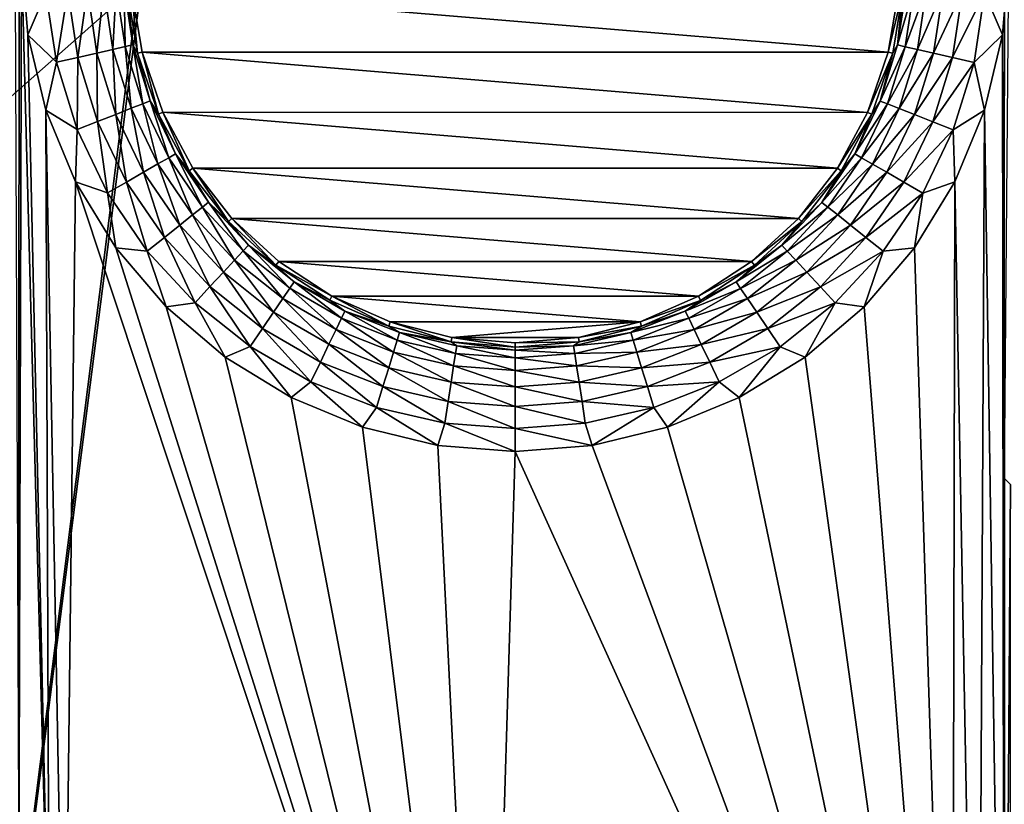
# Model space of a CAD drawing. Header units: metres. Extents: x -205 to 205, y -104 to 104.
# Tile 83 of 256: x -160.77 to -151.31, y -33.08 to -25.55. Entities that reach past the tile are written whole.
import ezdxf

# ---------------------------------------------------------------- set-up
doc = ezdxf.new("R2010")
doc.units = ezdxf.units.M
doc.layers.add('solid_01_2-CONSUMER_EHM_BOX_SW0001', color=7, linetype='CONTINUOUS')

msp = doc.modelspace()

# ---------------------------------------------------------------- linework, layer by layer
at = {"layer": 'solid_01_2-CONSUMER_EHM_BOX_SW0001'}
for points in [[(-200.010849, -74.958488), (-200.010773, 75.041512), (-0.010778, 75.04142)], [(-0.010849, -74.95858), (-200.010849, -74.958488), (-0.010778, 75.04142)], [(-161.558655, 40.648964, 63.099998), (-151.302917, 40.647495, 63.099998), (-161.570435, -40.546978, 63.099998)], [(-151.302917, 40.647495, 63.099998), (-151.303085, 39.547829, 63.099998), (-161.570435, -40.546978, 63.099998)], [(-161.570435, -40.546978, 63.099998), (-151.303085, 39.547829, 63.099998), (-151.314392, -39.44878, 63.099998)], [(-151.303085, 39.547829, 63.099998), (-149.999695, 39.547642, 63.099998), (-151.314392, -39.44878, 63.099998)], [(-149.999695, 39.547642, 63.099998), (-150.011002, -39.448967, 63.099998), (-151.314392, -39.44878, 63.099998)], [(-173.512405, -37.4473, 108.5), (-88.501671, 37.540531, 108.5), (-173.501678, 37.5527, 108.5)], [(-173.512405, -37.4473, 108.5), (-88.512413, -37.459469, 108.5), (-88.501671, 37.540531, 108.5)], [(-160.763412, 34.040085, 6), (-161.004135, 20.350912, 6), (-160.777832, -33.9258, 6)], [(-160.751923, -24.948938, 6), (-160.763412, 34.040085, 6), (-160.777832, -33.9258, 6)], [(-160.751923, -24.948938, 6), (-160.777832, -33.9258, 6), (-160.486526, -34.913925, 6)], [(-160.69368, -25.69068, 6), (-160.751923, -24.948938, 6), (-160.486526, -34.913925, 6)], [(-160.519119, -25.28702, 6.024549), (-160.751923, -24.948938, 6), (-160.69368, -25.69068, 6)], [(-151.502213, -25.288311, 6.024549), (-151.32782, -25.69239, 6), (-151.269318, -24.95067, 6)], [(-151.269318, -24.95067, 6), (-151.32782, -25.69239, 6), (-151.31134, -29.950476, 6)], [(-160.120407, -25.257198, 6.215427), (-160.028702, -25.866299, 6.215427), (-159.962463, -25.245384, 6.372272)], [(-160.028702, -25.866299, 6.215427), (-159.874268, -25.831074, 6.372272), (-159.962463, -25.245384, 6.372272)], [(-159.962463, -25.245384, 6.372272), (-159.874268, -25.831074, 6.372272), (-159.843079, -25.236454, 6.560308)], [(-159.874268, -25.831074, 6.372272), (-159.757553, -25.804451, 6.560308), (-159.843079, -25.236454, 6.560308)], [(-159.843079, -25.236454, 6.560308), (-159.757553, -25.804451, 6.560308), (-159.768204, -25.230854, 6.770193)], [(-159.768204, -25.230854, 6.770193), (-159.684341, -25.787754, 6.770193), (-159.739243, -25.258217, 6.991273)], [(-159.757553, -25.804451, 6.560308), (-159.684341, -25.787754, 6.770193), (-159.768204, -25.230854, 6.770193)], [(-159.739243, -25.258217, 6.991273), (-159.637619, -25.867718, 6.991273), (-159.695679, -25.254475, 12)], [(-152.426254, -25.857996, 12), (-159.695679, -25.254475, 12), (-159.5952, -25.857201, 12)], [(-159.637619, -25.867718, 6.991273), (-159.5952, -25.857201, 12), (-159.695679, -25.254475, 12)], [(-152.426254, -25.857996, 12), (-152.325623, -25.255383, 12), (-159.695679, -25.254475, 12)], [(-152.337143, -25.788805, 6.770193), (-152.253128, -25.23193, 6.770193), (-152.282089, -25.259306, 6.991273)], [(-152.178238, -25.237553, 6.560308), (-152.253128, -25.23193, 6.770193), (-152.337143, -25.788805, 6.770193)], [(-152.263931, -25.805525, 6.560308), (-152.178238, -25.237553, 6.560308), (-152.337143, -25.788805, 6.770193)], [(-152.058868, -25.246515, 6.372272), (-152.178238, -25.237553, 6.560308), (-152.263931, -25.805525, 6.560308)], [(-152.147232, -25.83218, 6.372272), (-152.058868, -25.246515, 6.372272), (-152.263931, -25.805525, 6.560308)], [(-151.900909, -25.258375, 6.215427), (-152.058868, -25.246515, 6.372272), (-152.147232, -25.83218, 6.372272)], [(-160.418503, -25.955212, 6.024549), (-160.519119, -25.28702, 6.024549), (-160.69368, -25.69068, 6)], [(-160.309097, -25.271311, 6.097567), (-160.519119, -25.28702, 6.024549), (-160.418503, -25.955212, 6.024549)], [(-160.309097, -25.271311, 6.097567), (-160.418503, -25.955212, 6.024549), (-160.213165, -25.908375, 6.097567)], [(-160.309097, -25.271311, 6.097567), (-160.213165, -25.908375, 6.097567), (-160.120407, -25.257198, 6.215427)], [(-160.213165, -25.908375, 6.097567), (-160.028702, -25.866299, 6.215427), (-160.120407, -25.257198, 6.215427)], [(-159.684341, -25.787754, 6.770193), (-159.637619, -25.867718, 6.991273), (-159.739243, -25.258217, 6.991273)], [(-152.282089, -25.259306, 6.991273), (-152.325623, -25.255383, 12), (-152.426254, -25.857996, 12)], [(-152.282089, -25.259306, 6.991273), (-152.426254, -25.857996, 12), (-152.383881, -25.868778, 6.991273)], [(-152.337143, -25.788805, 6.770193), (-152.282089, -25.259306, 6.991273), (-152.383881, -25.868778, 6.991273)], [(-151.992798, -25.867449, 6.215427), (-151.900909, -25.258375, 6.215427), (-152.147232, -25.83218, 6.372272)], [(-151.712234, -25.272541, 6.097567), (-151.900909, -25.258375, 6.215427), (-151.992798, -25.867449, 6.215427)], [(-151.80835, -25.909578, 6.097567), (-151.712234, -25.272541, 6.097567), (-151.992798, -25.867449, 6.215427)], [(-151.80835, -25.909578, 6.097567), (-151.502213, -25.288311, 6.024549), (-151.712234, -25.272541, 6.097567)], [(-151.80835, -25.909578, 6.097567), (-151.603027, -25.956472, 6.024549), (-151.502213, -25.288311, 6.024549)], [(-151.502213, -25.288311, 6.024549), (-151.603027, -25.956472, 6.024549), (-151.32782, -25.69239, 6)], [(-160.520126, -26.414177, 6), (-160.69368, -25.69068, 6), (-160.486526, -34.913925, 6)], [(-160.418503, -25.955212, 6.024549), (-160.69368, -25.69068, 6), (-160.520126, -26.414177, 6)], [(-151.603027, -25.956472, 6.024549), (-151.501648, -26.415825, 6), (-151.32782, -25.69239, 6)], [(-151.32782, -25.69239, 6), (-151.501648, -26.415825, 6), (-151.312622, -38.950478, 6)], [(-151.32782, -25.69239, 6), (-151.312622, -38.950478, 6), (-151.31134, -29.950476, 6)], [(-159.874268, -25.831074, 6.372272), (-159.699768, -26.397078, 6.372272), (-159.757553, -25.804451, 6.560308)], [(-159.757553, -25.804451, 6.560308), (-159.588318, -26.353357, 6.560308), (-159.684341, -25.787754, 6.770193)], [(-159.699768, -26.397078, 6.372272), (-159.588318, -26.353357, 6.560308), (-159.757553, -25.804451, 6.560308)], [(-159.684341, -25.787754, 6.770193), (-159.518417, -26.325933, 6.770193), (-159.637619, -25.867718, 6.991273)], [(-159.588318, -26.353357, 6.560308), (-159.518417, -26.325933, 6.770193), (-159.684341, -25.787754, 6.770193)], [(-152.50322, -26.326939, 6.770193), (-152.337143, -25.788805, 6.770193), (-152.383881, -25.868778, 6.991273)], [(-152.263931, -25.805525, 6.560308), (-152.337143, -25.788805, 6.770193), (-152.50322, -26.326939, 6.770193)], [(-152.433319, -26.354382, 6.560308), (-152.263931, -25.805525, 6.560308), (-152.50322, -26.326939, 6.770193)], [(-152.147232, -25.83218, 6.372272), (-152.263931, -25.805525, 6.560308), (-152.433319, -26.354382, 6.560308)], [(-160.213165, -25.908375, 6.097567), (-160.418503, -25.955212, 6.024549), (-160.219421, -26.600943, 6.024549)], [(-160.213165, -25.908375, 6.097567), (-160.219421, -26.600943, 6.024549), (-160.023361, -26.524025, 6.097567)], [(-160.213165, -25.908375, 6.097567), (-160.023361, -26.524025, 6.097567), (-160.028702, -25.866299, 6.215427)], [(-160.028702, -25.866299, 6.215427), (-159.847214, -26.454926, 6.215427), (-159.874268, -25.831074, 6.372272)], [(-160.023361, -26.524025, 6.097567), (-159.847214, -26.454926, 6.215427), (-160.028702, -25.866299, 6.215427)], [(-159.847214, -26.454926, 6.215427), (-159.699768, -26.397078, 6.372272), (-159.874268, -25.831074, 6.372272)], [(-159.637619, -25.867718, 6.991273), (-159.437073, -26.452183, 6.991273), (-159.5952, -25.857201, 12)], [(-159.518417, -26.325933, 6.770193), (-159.437073, -26.452183, 6.991273), (-159.637619, -25.867718, 6.991273)], [(-152.624634, -26.435619, 12), (-159.5952, -25.857201, 12), (-159.396973, -26.434774, 12)], [(-159.437073, -26.452183, 6.991273), (-159.396973, -26.434774, 12), (-159.5952, -25.857201, 12)], [(-152.624634, -26.435619, 12), (-152.426254, -25.857996, 12), (-159.5952, -25.857201, 12)], [(-152.383881, -25.868778, 6.991273), (-152.426254, -25.857996, 12), (-152.624634, -26.435619, 12)], [(-152.383881, -25.868778, 6.991273), (-152.624634, -26.435619, 12), (-152.58461, -26.453184, 6.991273)], [(-152.50322, -26.326939, 6.770193), (-152.383881, -25.868778, 6.991273), (-152.58461, -26.453184, 6.991273)], [(-152.321884, -26.398134, 6.372272), (-152.147232, -25.83218, 6.372272), (-152.433319, -26.354382, 6.560308)], [(-151.992798, -25.867449, 6.215427), (-152.147232, -25.83218, 6.372272), (-152.321884, -26.398134, 6.372272)], [(-152.174454, -26.456024, 6.215427), (-151.992798, -25.867449, 6.215427), (-152.321884, -26.398134, 6.372272)], [(-151.80835, -25.909578, 6.097567), (-151.992798, -25.867449, 6.215427), (-152.174454, -26.456024, 6.215427)], [(-151.998337, -26.525173, 6.097567), (-151.80835, -25.909578, 6.097567), (-152.174454, -26.456024, 6.215427)], [(-151.998337, -26.525173, 6.097567), (-151.603027, -25.956472, 6.024549), (-151.80835, -25.909578, 6.097567)], [(-160.219421, -26.600943, 6.024549), (-160.418503, -25.955212, 6.024549), (-160.520126, -26.414177, 6)], [(-151.998337, -26.525173, 6.097567), (-151.802292, -26.602148, 6.024549), (-151.603027, -25.956472, 6.024549)], [(-151.603027, -25.956472, 6.024549), (-151.802292, -26.602148, 6.024549), (-151.501648, -26.415825, 6)], [(-159.699768, -26.397078, 6.372272), (-159.442856, -26.930752, 6.372272), (-159.588318, -26.353357, 6.560308)], [(-159.588318, -26.353357, 6.560308), (-159.339172, -26.870909, 6.560308), (-159.518417, -26.325933, 6.770193)], [(-159.442856, -26.930752, 6.372272), (-159.339172, -26.870909, 6.560308), (-159.588318, -26.353357, 6.560308)], [(-159.518417, -26.325933, 6.770193), (-159.274139, -26.833374, 6.770193), (-159.437073, -26.452183, 6.991273)], [(-159.339172, -26.870909, 6.560308), (-159.274139, -26.833374, 6.770193), (-159.518417, -26.325933, 6.770193)], [(-152.747635, -26.834309, 6.770193), (-152.50322, -26.326939, 6.770193), (-152.58461, -26.453184, 6.991273)], [(-152.433319, -26.354382, 6.560308), (-152.50322, -26.326939, 6.770193), (-152.747635, -26.834309, 6.770193)], [(-152.682617, -26.871861, 6.560308), (-152.433319, -26.354382, 6.560308), (-152.747635, -26.834309, 6.770193)], [(-152.321884, -26.398134, 6.372272), (-152.433319, -26.354382, 6.560308), (-152.682617, -26.871861, 6.560308)], [(-160.520126, -26.414177, 6), (-160.486526, -34.913925, 6), (-160.339401, -35.933533, 6)], [(-160.235504, -27.101614, 6), (-160.520126, -26.414177, 6), (-160.339401, -35.933533, 6)], [(-160.219421, -26.600943, 6.024549), (-160.520126, -26.414177, 6), (-160.235504, -27.101614, 6)], [(-160.023361, -26.524025, 6.097567), (-159.743912, -27.104509, 6.097567), (-159.847214, -26.454926, 6.215427)], [(-159.847214, -26.454926, 6.215427), (-159.580048, -27.00993, 6.215427), (-159.699768, -26.397078, 6.372272)], [(-159.743912, -27.104509, 6.097567), (-159.580048, -27.00993, 6.215427), (-159.847214, -26.454926, 6.215427)], [(-159.580048, -27.00993, 6.215427), (-159.442856, -26.930752, 6.372272), (-159.699768, -26.397078, 6.372272)], [(-159.437073, -26.452183, 6.991273), (-159.143051, -26.995667, 6.991273), (-159.396973, -26.434774, 12)], [(-159.274139, -26.833374, 6.770193), (-159.143051, -26.995667, 6.991273), (-159.437073, -26.452183, 6.991273)], [(-152.915146, -26.972328, 12), (-159.396973, -26.434774, 12), (-159.106583, -26.971582, 12)], [(-159.143051, -26.995667, 6.991273), (-159.106583, -26.971582, 12), (-159.396973, -26.434774, 12)], [(-152.915146, -26.972328, 12), (-152.624634, -26.435619, 12), (-159.396973, -26.434774, 12)], [(-152.58461, -26.453184, 6.991273), (-152.624634, -26.435619, 12), (-152.915146, -26.972328, 12)], [(-152.58461, -26.453184, 6.991273), (-152.915146, -26.972328, 12), (-152.878784, -26.996582, 6.991273)], [(-152.747635, -26.834309, 6.770193), (-152.58461, -26.453184, 6.991273), (-152.878784, -26.996582, 6.991273)], [(-152.578949, -26.931734, 6.372272), (-152.321884, -26.398134, 6.372272), (-152.682617, -26.871861, 6.560308)], [(-152.174454, -26.456024, 6.215427), (-152.321884, -26.398134, 6.372272), (-152.578949, -26.931734, 6.372272)], [(-152.441788, -27.010952, 6.215427), (-152.174454, -26.456024, 6.215427), (-152.578949, -26.931734, 6.372272)], [(-151.998337, -26.525173, 6.097567), (-152.174454, -26.456024, 6.215427), (-152.441788, -27.010952, 6.215427)], [(-151.802292, -26.602148, 6.024549), (-151.786514, -27.103157, 6), (-151.501648, -26.415825, 6)], [(-151.501648, -26.415825, 6), (-151.786514, -27.103157, 6), (-151.565704, -38.950439, 6)], [(-151.501648, -26.415825, 6), (-151.565704, -38.950439, 6), (-151.312622, -38.950478, 6)], [(-160.023361, -26.524025, 6.097567), (-160.219421, -26.600943, 6.024549), (-159.926331, -27.209789, 6.024549)], [(-160.023361, -26.524025, 6.097567), (-159.926331, -27.209789, 6.024549), (-159.743912, -27.104509, 6.097567)], [(-152.277939, -27.105577, 6.097567), (-151.998337, -26.525173, 6.097567), (-152.441788, -27.010952, 6.215427)], [(-152.277939, -27.105577, 6.097567), (-151.802292, -26.602148, 6.024549), (-151.998337, -26.525173, 6.097567)], [(-159.926331, -27.209789, 6.024549), (-160.219421, -26.600943, 6.024549), (-160.235504, -27.101614, 6)], [(-152.277939, -27.105577, 6.097567), (-152.095566, -27.210911, 6.024549), (-151.802292, -26.602148, 6.024549)], [(-151.802292, -26.602148, 6.024549), (-152.095566, -27.210911, 6.024549), (-151.786514, -27.103157, 6)], [(-159.339172, -26.870909, 6.560308), (-159.015671, -27.345547, 6.560308), (-159.274139, -26.833374, 6.770193)], [(-159.274139, -26.833374, 6.770193), (-158.956955, -27.298738, 6.770193), (-159.143051, -26.995667, 6.991273)], [(-159.015671, -27.345547, 6.560308), (-158.956955, -27.298738, 6.770193), (-159.274139, -26.833374, 6.770193)], [(-153.064957, -27.299582, 6.770193), (-152.747635, -26.834309, 6.770193), (-152.878784, -26.996582, 6.991273)], [(-152.682617, -26.871861, 6.560308), (-152.747635, -26.834309, 6.770193), (-153.064957, -27.299582, 6.770193)], [(-159.580048, -27.00993, 6.215427), (-159.233124, -27.518915, 6.215427), (-159.442856, -26.930752, 6.372272)], [(-159.442856, -26.930752, 6.372272), (-159.109283, -27.420174, 6.372272), (-159.339172, -26.870909, 6.560308)], [(-159.233124, -27.518915, 6.215427), (-159.109283, -27.420174, 6.372272), (-159.442856, -26.930752, 6.372272)], [(-159.109283, -27.420174, 6.372272), (-159.015671, -27.345547, 6.560308), (-159.339172, -26.870909, 6.560308)], [(-153.006256, -27.346407, 6.560308), (-152.682617, -26.871861, 6.560308), (-153.064957, -27.299582, 6.770193)], [(-152.578949, -26.931734, 6.372272), (-152.682617, -26.871861, 6.560308), (-153.006256, -27.346407, 6.560308)], [(-152.912674, -27.421062, 6.372272), (-152.578949, -26.931734, 6.372272), (-153.006256, -27.346407, 6.560308)], [(-152.441788, -27.010952, 6.215427), (-152.578949, -26.931734, 6.372272), (-152.912674, -27.421062, 6.372272)], [(-159.743912, -27.104509, 6.097567), (-159.381073, -27.636862, 6.097567), (-159.580048, -27.00993, 6.215427)], [(-159.381073, -27.636862, 6.097567), (-159.233124, -27.518915, 6.215427), (-159.580048, -27.00993, 6.215427)], [(-159.143051, -26.995667, 6.991273), (-158.763596, -27.483345, 6.991273), (-159.106583, -26.971582, 12)], [(-158.956955, -27.298738, 6.770193), (-158.763596, -27.483345, 6.991273), (-159.143051, -26.995667, 6.991273)], [(-153.290604, -27.454605, 12), (-159.106583, -26.971582, 12), (-158.731247, -27.453938, 12)], [(-158.763596, -27.483345, 6.991273), (-158.731247, -27.453938, 12), (-159.106583, -26.971582, 12)], [(-153.290604, -27.454605, 12), (-152.915146, -26.972328, 12), (-159.106583, -26.971582, 12)], [(-152.878784, -26.996582, 6.991273), (-152.915146, -26.972328, 12), (-153.290604, -27.454605, 12)], [(-152.878784, -26.996582, 6.991273), (-153.290604, -27.454605, 12), (-153.258392, -27.48415, 6.991273)], [(-153.064957, -27.299582, 6.770193), (-152.878784, -26.996582, 6.991273), (-153.258392, -27.48415, 6.991273)], [(-152.788849, -27.519838, 6.215427), (-152.441788, -27.010952, 6.215427), (-152.912674, -27.421062, 6.372272)], [(-152.277939, -27.105577, 6.097567), (-152.441788, -27.010952, 6.215427), (-152.788849, -27.519838, 6.215427)], [(-160.235504, -27.101614, 6), (-160.339401, -35.933533, 6), (-156.293182, -38.960506, 6)], [(-159.846863, -27.736061, 6), (-160.235504, -27.101614, 6), (-156.293182, -38.960506, 6)], [(-159.926331, -27.209789, 6.024549), (-160.235504, -27.101614, 6), (-159.846863, -27.736061, 6)], [(-159.743912, -27.104509, 6.097567), (-159.926331, -27.209789, 6.024549), (-159.545761, -27.768154, 6.024549)], [(-159.743912, -27.104509, 6.097567), (-159.545761, -27.768154, 6.024549), (-159.381073, -27.636862, 6.097567)], [(-152.64093, -27.637827, 6.097567), (-152.277939, -27.105577, 6.097567), (-152.788849, -27.519838, 6.215427)], [(-152.64093, -27.637827, 6.097567), (-152.095566, -27.210911, 6.024549), (-152.277939, -27.105577, 6.097567)], [(-151.786514, -27.103157, 6), (-152.175385, -27.737461, 6), (-151.812622, -38.955612, 6)], [(-152.095566, -27.210911, 6.024549), (-152.175385, -27.737461, 6), (-151.786514, -27.103157, 6)], [(-151.786514, -27.103157, 6), (-151.812622, -38.955612, 6), (-151.565704, -38.950439, 6)], [(-159.545761, -27.768154, 6.024549), (-159.926331, -27.209789, 6.024549), (-159.846863, -27.736061, 6)], [(-152.64093, -27.637827, 6.097567), (-152.476288, -27.769165, 6.024549), (-152.095566, -27.210911, 6.024549)], [(-152.095566, -27.210911, 6.024549), (-152.476288, -27.769165, 6.024549), (-152.175385, -27.737461, 6)], [(-159.015671, -27.345547, 6.560308), (-158.625031, -27.766666, 6.560308), (-158.956955, -27.298738, 6.770193)], [(-158.956955, -27.298738, 6.770193), (-158.573959, -27.711632, 6.770193), (-158.763596, -27.483345, 6.991273)], [(-158.625031, -27.766666, 6.560308), (-158.573959, -27.711632, 6.770193), (-158.956955, -27.298738, 6.770193)], [(-153.448074, -27.712364, 6.770193), (-153.064957, -27.299582, 6.770193), (-153.258392, -27.48415, 6.991273)], [(-153.006256, -27.346407, 6.560308), (-153.064957, -27.299582, 6.770193), (-153.448074, -27.712364, 6.770193)], [(-159.233124, -27.518915, 6.215427), (-158.814224, -27.97051, 6.215427), (-159.109283, -27.420174, 6.372272)], [(-159.109283, -27.420174, 6.372272), (-158.706482, -27.854414, 6.372272), (-159.015671, -27.345547, 6.560308)], [(-158.814224, -27.97051, 6.215427), (-158.706482, -27.854414, 6.372272), (-159.109283, -27.420174, 6.372272)], [(-158.706482, -27.854414, 6.372272), (-158.625031, -27.766666, 6.560308), (-159.015671, -27.345547, 6.560308)], [(-153.397003, -27.767416, 6.560308), (-153.006256, -27.346407, 6.560308), (-153.448074, -27.712364, 6.770193)], [(-152.912674, -27.421062, 6.372272), (-153.006256, -27.346407, 6.560308), (-153.397003, -27.767416, 6.560308)], [(-153.315598, -27.855185, 6.372272), (-152.912674, -27.421062, 6.372272), (-153.397003, -27.767416, 6.560308)], [(-152.788849, -27.519838, 6.215427), (-152.912674, -27.421062, 6.372272), (-153.315598, -27.855185, 6.372272)], [(-159.381073, -27.636862, 6.097567), (-158.942947, -28.10919, 6.097567), (-159.233124, -27.518915, 6.215427)], [(-158.942947, -28.10919, 6.097567), (-158.814224, -27.97051, 6.215427), (-159.233124, -27.518915, 6.215427)], [(-158.763596, -27.483345, 6.991273), (-158.309036, -27.901915, 6.991273), (-158.731247, -27.453938, 12)], [(-158.573959, -27.711632, 6.770193), (-158.309036, -27.901915, 6.991273), (-158.763596, -27.483345, 6.991273)], [(-153.739807, -27.86801, 12), (-158.731247, -27.453938, 12), (-158.282211, -27.867407, 12)], [(-158.309036, -27.901915, 6.991273), (-158.282211, -27.867407, 12), (-158.731247, -27.453938, 12)], [(-153.739807, -27.86801, 12), (-153.290604, -27.454605, 12), (-158.731247, -27.453938, 12)], [(-153.258392, -27.48415, 6.991273), (-153.290604, -27.454605, 12), (-153.739807, -27.86801, 12)], [(-153.258392, -27.48415, 6.991273), (-153.739807, -27.86801, 12), (-153.713058, -27.902586, 6.991273)], [(-153.448074, -27.712364, 6.770193), (-153.258392, -27.48415, 6.991273), (-153.713058, -27.902586, 6.991273)], [(-153.20787, -27.971313, 6.215427), (-152.788849, -27.519838, 6.215427), (-153.315598, -27.855185, 6.372272)], [(-152.64093, -27.637827, 6.097567), (-152.788849, -27.519838, 6.215427), (-153.20787, -27.971313, 6.215427)], [(-159.381073, -27.636862, 6.097567), (-159.545761, -27.768154, 6.024549), (-159.086212, -28.263559, 6.024549)], [(-159.381073, -27.636862, 6.097567), (-159.086212, -28.263559, 6.024549), (-158.942947, -28.10919, 6.097567)], [(-158.625031, -27.766666, 6.560308), (-158.17601, -28.124863, 6.560308), (-158.573959, -27.711632, 6.770193)], [(-158.573959, -27.711632, 6.770193), (-158.133698, -28.06283, 6.770193), (-158.309036, -27.901915, 6.991273)], [(-158.17601, -28.124863, 6.560308), (-158.133698, -28.06283, 6.770193), (-158.573959, -27.711632, 6.770193)], [(-153.888428, -28.063437, 6.770193), (-153.448074, -27.712364, 6.770193), (-153.713058, -27.902586, 6.991273)], [(-153.397003, -27.767416, 6.560308), (-153.448074, -27.712364, 6.770193), (-153.888428, -28.063437, 6.770193)], [(-153.079193, -28.110029, 6.097567), (-152.64093, -27.637827, 6.097567), (-153.20787, -27.971313, 6.215427)], [(-153.079193, -28.110029, 6.097567), (-152.476288, -27.769165, 6.024549), (-152.64093, -27.637827, 6.097567)], [(-159.363754, -28.301895, 6), (-159.846863, -27.736061, 6), (-156.293182, -38.960506, 6)], [(-159.545761, -27.768154, 6.024549), (-159.846863, -27.736061, 6), (-159.363754, -28.301895, 6)], [(-159.086212, -28.263559, 6.024549), (-159.545761, -27.768154, 6.024549), (-159.363754, -28.301895, 6)], [(-158.706482, -27.854414, 6.372272), (-158.243454, -28.223768, 6.372272), (-158.625031, -27.766666, 6.560308)], [(-158.243454, -28.223768, 6.372272), (-158.17601, -28.124863, 6.560308), (-158.625031, -27.766666, 6.560308)], [(-153.846146, -28.125483, 6.560308), (-153.397003, -27.767416, 6.560308), (-153.888428, -28.063437, 6.770193)], [(-153.315598, -27.855185, 6.372272), (-153.397003, -27.767416, 6.560308), (-153.846146, -28.125483, 6.560308)], [(-153.079193, -28.110029, 6.097567), (-152.935974, -28.264441, 6.024549), (-152.476288, -27.769165, 6.024549)], [(-152.476288, -27.769165, 6.024549), (-152.935974, -28.264441, 6.024549), (-152.658707, -28.303118, 6)], [(-152.175385, -27.737461, 6), (-152.658707, -28.303118, 6), (-151.812622, -38.955612, 6)], [(-152.476288, -27.769165, 6.024549), (-152.658707, -28.303118, 6), (-152.175385, -27.737461, 6)], [(-158.814224, -27.97051, 6.215427), (-158.332703, -28.354628, 6.215427), (-158.706482, -27.854414, 6.372272)], [(-158.332703, -28.354628, 6.215427), (-158.243454, -28.223768, 6.372272), (-158.706482, -27.854414, 6.372272)], [(-158.309036, -27.901915, 6.991273), (-157.771164, -28.201418, 12), (-158.282211, -27.867407, 12)], [(-158.309036, -27.901915, 6.991273), (-157.791794, -28.239958, 6.991273), (-157.771164, -28.201418, 12)], [(-158.133698, -28.06283, 6.770193), (-157.791794, -28.239958, 6.991273), (-158.309036, -27.901915, 6.991273)], [(-154.250931, -28.201881, 12), (-158.282211, -27.867407, 12), (-157.771164, -28.201418, 12)], [(-154.250931, -28.201881, 12), (-153.739807, -27.86801, 12), (-158.282211, -27.867407, 12)], [(-153.713058, -27.902586, 6.991273), (-153.739807, -27.86801, 12), (-154.250931, -28.201881, 12)], [(-153.713058, -27.902586, 6.991273), (-154.250931, -28.201881, 12), (-154.230408, -28.240479, 6.991273)], [(-153.888428, -28.063437, 6.770193), (-153.713058, -27.902586, 6.991273), (-154.230408, -28.240479, 6.991273)], [(-153.778717, -28.224407, 6.372272), (-153.315598, -27.855185, 6.372272), (-153.846146, -28.125483, 6.560308)], [(-153.20787, -27.971313, 6.215427), (-153.315598, -27.855185, 6.372272), (-153.778717, -28.224407, 6.372272)], [(-158.942947, -28.10919, 6.097567), (-158.439316, -28.510942, 6.097567), (-158.814224, -27.97051, 6.215427)], [(-158.439316, -28.510942, 6.097567), (-158.332703, -28.354628, 6.215427), (-158.814224, -27.97051, 6.215427)], [(-153.689514, -28.355293, 6.215427), (-153.20787, -27.971313, 6.215427), (-153.778717, -28.224407, 6.372272)], [(-153.079193, -28.110029, 6.097567), (-153.20787, -27.971313, 6.215427), (-153.689514, -28.355293, 6.215427)], [(-158.17601, -28.124863, 6.560308), (-157.678604, -28.412134, 6.560308), (-158.133698, -28.06283, 6.770193)], [(-158.133698, -28.06283, 6.770193), (-157.646011, -28.344488, 6.770193), (-157.791794, -28.239958, 6.991273)], [(-157.678604, -28.412134, 6.560308), (-157.646011, -28.344488, 6.770193), (-158.133698, -28.06283, 6.770193)], [(-154.376205, -28.344955, 6.770193), (-153.888428, -28.063437, 6.770193), (-154.230408, -28.240479, 6.991273)], [(-153.846146, -28.125483, 6.560308), (-153.888428, -28.063437, 6.770193), (-154.376205, -28.344955, 6.770193)], [(-158.942947, -28.10919, 6.097567), (-159.086212, -28.263559, 6.024549), (-158.557983, -28.684942, 6.024549)], [(-158.942947, -28.10919, 6.097567), (-158.557983, -28.684942, 6.024549), (-158.439316, -28.510942, 6.097567)], [(-158.243454, -28.223768, 6.372272), (-157.73056, -28.519987, 6.372272), (-158.17601, -28.124863, 6.560308)], [(-157.73056, -28.519987, 6.372272), (-157.678604, -28.412134, 6.560308), (-158.17601, -28.124863, 6.560308)], [(-154.343628, -28.412613, 6.560308), (-153.846146, -28.125483, 6.560308), (-154.376205, -28.344955, 6.770193)], [(-153.778717, -28.224407, 6.372272), (-153.846146, -28.125483, 6.560308), (-154.343628, -28.412613, 6.560308)], [(-153.582947, -28.511637, 6.097567), (-153.079193, -28.110029, 6.097567), (-153.689514, -28.355293, 6.215427)], [(-153.582947, -28.511637, 6.097567), (-152.935974, -28.264441, 6.024549), (-153.079193, -28.110029, 6.097567)], [(-159.086212, -28.263559, 6.024549), (-159.363754, -28.301895, 6), (-158.798065, -28.785183, 6)], [(-158.557983, -28.684942, 6.024549), (-159.086212, -28.263559, 6.024549), (-158.798065, -28.785183, 6)], [(-158.332703, -28.354628, 6.215427), (-157.799301, -28.662687, 6.215427), (-158.243454, -28.223768, 6.372272)], [(-157.799301, -28.662687, 6.215427), (-157.73056, -28.519987, 6.372272), (-158.243454, -28.223768, 6.372272)], [(-157.791794, -28.239958, 6.991273), (-157.225952, -28.488256, 6.991273), (-157.771164, -28.201418, 12)], [(-157.646011, -28.344488, 6.770193), (-157.225952, -28.488256, 6.991273), (-157.791794, -28.239958, 6.991273)], [(-154.810715, -28.447338, 12), (-157.771164, -28.201418, 12), (-157.211502, -28.447002, 12)], [(-157.225952, -28.488256, 6.991273), (-157.211502, -28.447002, 12), (-157.771164, -28.201418, 12)], [(-154.810715, -28.447338, 12), (-154.250931, -28.201881, 12), (-157.771164, -28.201418, 12)], [(-154.230408, -28.240479, 6.991273), (-154.250931, -28.201881, 12), (-154.810715, -28.447338, 12)], [(-154.230408, -28.240479, 6.991273), (-154.810715, -28.447338, 12), (-154.79631, -28.488611, 6.991273)], [(-154.376205, -28.344955, 6.770193), (-154.230408, -28.240479, 6.991273), (-154.79631, -28.488611, 6.991273)], [(-154.291702, -28.520479, 6.372272), (-153.778717, -28.224407, 6.372272), (-154.343628, -28.412613, 6.560308)], [(-153.689514, -28.355293, 6.215427), (-153.778717, -28.224407, 6.372272), (-154.291702, -28.520479, 6.372272)], [(-153.582947, -28.511637, 6.097567), (-153.464325, -28.685671, 6.024549), (-152.935974, -28.264441, 6.024549)], [(-152.935974, -28.264441, 6.024549), (-153.464325, -28.685671, 6.024549), (-153.224564, -28.7862, 6)], [(-152.935974, -28.264441, 6.024549), (-153.224564, -28.7862, 6), (-152.658707, -28.303118, 6)], [(-158.798065, -28.785183, 6), (-159.363754, -28.301895, 6), (-156.293182, -38.960506, 6)], [(-158.439316, -28.510942, 6.097567), (-157.881424, -28.833145, 6.097567), (-158.332703, -28.354628, 6.215427)], [(-157.881424, -28.833145, 6.097567), (-157.799301, -28.662687, 6.215427), (-158.332703, -28.354628, 6.215427)], [(-157.678604, -28.412134, 6.560308), (-157.143936, -28.622063, 6.560308), (-157.646011, -28.344488, 6.770193)], [(-157.646011, -28.344488, 6.770193), (-157.121796, -28.550314, 6.770193), (-157.225952, -28.488256, 6.991273)], [(-157.143936, -28.622063, 6.560308), (-157.121796, -28.550314, 6.770193), (-157.646011, -28.344488, 6.770193)], [(-154.900482, -28.550632, 6.770193), (-154.376205, -28.344955, 6.770193), (-154.79631, -28.488611, 6.991273)], [(-154.343628, -28.412613, 6.560308), (-154.376205, -28.344955, 6.770193), (-154.900482, -28.550632, 6.770193)], [(-154.222992, -28.6632, 6.215427), (-153.689514, -28.355293, 6.215427), (-154.291702, -28.520479, 6.372272)], [(-153.582947, -28.511637, 6.097567), (-153.689514, -28.355293, 6.215427), (-154.222992, -28.6632, 6.215427)], [(-152.658707, -28.303118, 6), (-153.224564, -28.7862, 6), (-151.812622, -38.955612, 6)], [(-157.73056, -28.519987, 6.372272), (-157.179245, -28.736456, 6.372272), (-157.678604, -28.412134, 6.560308)], [(-157.179245, -28.736456, 6.372272), (-157.143936, -28.622063, 6.560308), (-157.678604, -28.412134, 6.560308)], [(-157.225952, -28.488256, 6.991273), (-156.626984, -28.640034, 6.991273), (-157.211502, -28.447002, 12)], [(-154.810715, -28.447338, 12), (-157.211502, -28.447002, 12), (-156.619934, -28.596895, 12)], [(-156.626984, -28.640034, 6.991273), (-156.619934, -28.596895, 12), (-157.211502, -28.447002, 12)], [(-155.402344, -28.597067, 12), (-154.810715, -28.447338, 12), (-156.619934, -28.596895, 12)], [(-154.79631, -28.488611, 6.991273), (-154.810715, -28.447338, 12), (-155.402344, -28.597067, 12)], [(-154.878357, -28.622387, 6.560308), (-154.343628, -28.412613, 6.560308), (-154.900482, -28.550632, 6.770193)], [(-154.291702, -28.520479, 6.372272), (-154.343628, -28.412613, 6.560308), (-154.878357, -28.622387, 6.560308)], [(-158.439316, -28.510942, 6.097567), (-158.557983, -28.684942, 6.024549), (-157.972824, -29.022888, 6.024549)], [(-158.439316, -28.510942, 6.097567), (-157.972824, -29.022888, 6.024549), (-157.881424, -28.833145, 6.097567)], [(-157.799301, -28.662687, 6.215427), (-157.225952, -28.887808, 6.215427), (-157.73056, -28.519987, 6.372272)], [(-157.225952, -28.887808, 6.215427), (-157.179245, -28.736456, 6.372272), (-157.73056, -28.519987, 6.372272)], [(-157.121796, -28.550314, 6.770193), (-156.626984, -28.640034, 6.991273), (-157.225952, -28.488256, 6.991273)], [(-157.143936, -28.622063, 6.560308), (-156.583954, -28.74996, 6.560308), (-157.121796, -28.550314, 6.770193)], [(-157.121796, -28.550314, 6.770193), (-156.572754, -28.675713, 6.770193), (-156.626984, -28.640034, 6.991273)], [(-156.583954, -28.74996, 6.560308), (-156.572754, -28.675713, 6.770193), (-157.121796, -28.550314, 6.770193)], [(-155.449554, -28.675873, 6.770193), (-154.900482, -28.550632, 6.770193), (-155.39534, -28.640215, 6.991273)], [(-154.878357, -28.622387, 6.560308), (-154.900482, -28.550632, 6.770193), (-155.449554, -28.675873, 6.770193)], [(-154.79631, -28.488611, 6.991273), (-155.402344, -28.597067, 12), (-155.39534, -28.640215, 6.991273)], [(-154.900482, -28.550632, 6.770193), (-154.79631, -28.488611, 6.991273), (-155.39534, -28.640215, 6.991273)], [(-154.843079, -28.73679, 6.372272), (-154.291702, -28.520479, 6.372272), (-154.878357, -28.622387, 6.560308)], [(-154.222992, -28.6632, 6.215427), (-154.291702, -28.520479, 6.372272), (-154.843079, -28.73679, 6.372272)], [(-154.14093, -28.833681, 6.097567), (-153.582947, -28.511637, 6.097567), (-154.222992, -28.6632, 6.215427)], [(-154.14093, -28.833681, 6.097567), (-153.464325, -28.685671, 6.024549), (-153.582947, -28.511637, 6.097567)], [(-157.179245, -28.736456, 6.372272), (-156.601822, -28.868336, 6.372272), (-157.143936, -28.622063, 6.560308)], [(-156.601822, -28.868336, 6.372272), (-156.583954, -28.74996, 6.560308), (-157.143936, -28.622063, 6.560308)], [(-156.626984, -28.640034, 6.991273), (-156.011154, -28.691153, 6.991273), (-156.619934, -28.596895, 12)], [(-156.011154, -28.717878, 6.770193), (-156.011154, -28.691153, 6.991273), (-156.626984, -28.640034, 6.991273)], [(-156.572754, -28.675713, 6.770193), (-156.011154, -28.717878, 6.770193), (-156.626984, -28.640034, 6.991273)], [(-155.402344, -28.597067, 12), (-156.619934, -28.596895, 12), (-156.011154, -28.647442, 12)], [(-156.011154, -28.691153, 6.991273), (-156.011154, -28.647442, 12), (-156.619934, -28.596895, 12)], [(-155.39534, -28.640215, 6.991273), (-155.402344, -28.597067, 12), (-156.011154, -28.647442, 12)], [(-155.39534, -28.640215, 6.991273), (-156.011154, -28.647442, 12), (-156.011154, -28.691153, 6.991273)], [(-155.449554, -28.675873, 6.770193), (-155.39534, -28.640215, 6.991273), (-156.011154, -28.691153, 6.991273)], [(-155.43837, -28.750124, 6.560308), (-154.878357, -28.622387, 6.560308), (-155.449554, -28.675873, 6.770193)], [(-154.843079, -28.73679, 6.372272), (-154.878357, -28.622387, 6.560308), (-155.43837, -28.750124, 6.560308)], [(-158.557983, -28.684942, 6.024549), (-158.798065, -28.785183, 6), (-158.163757, -29.174025, 6)], [(-157.972824, -29.022888, 6.024549), (-158.557983, -28.684942, 6.024549), (-158.163757, -29.174025, 6)], [(-157.881424, -28.833145, 6.097567), (-157.281738, -29.0686, 6.097567), (-157.799301, -28.662687, 6.215427)], [(-157.281738, -29.0686, 6.097567), (-157.225952, -28.887808, 6.215427), (-157.799301, -28.662687, 6.215427)], [(-157.225952, -28.887808, 6.215427), (-156.625443, -29.02496, 6.215427), (-157.179245, -28.736456, 6.372272)], [(-156.625443, -29.02496, 6.215427), (-156.601822, -28.868336, 6.372272), (-157.179245, -28.736456, 6.372272)], [(-156.601822, -28.868336, 6.372272), (-156.011185, -28.912682, 6.372272), (-156.583954, -28.74996, 6.560308)], [(-156.583954, -28.74996, 6.560308), (-156.011169, -28.792967, 6.560308), (-156.572754, -28.675713, 6.770193)], [(-156.011185, -28.912682, 6.372272), (-156.011169, -28.792967, 6.560308), (-156.583954, -28.74996, 6.560308)], [(-156.011169, -28.792967, 6.560308), (-156.011154, -28.717878, 6.770193), (-156.572754, -28.675713, 6.770193)], [(-155.43837, -28.750124, 6.560308), (-156.011154, -28.717878, 6.770193), (-156.011169, -28.792967, 6.560308)], [(-155.420547, -28.868505, 6.372272), (-155.43837, -28.750124, 6.560308), (-156.011169, -28.792967, 6.560308)], [(-155.449554, -28.675873, 6.770193), (-156.011154, -28.691153, 6.991273), (-156.011154, -28.717878, 6.770193)], [(-155.43837, -28.750124, 6.560308), (-155.449554, -28.675873, 6.770193), (-156.011154, -28.717878, 6.770193)], [(-155.420547, -28.868505, 6.372272), (-154.843079, -28.73679, 6.372272), (-155.43837, -28.750124, 6.560308)], [(-154.796417, -28.888155, 6.215427), (-154.843079, -28.73679, 6.372272), (-155.420547, -28.868505, 6.372272)], [(-154.796417, -28.888155, 6.215427), (-154.222992, -28.6632, 6.215427), (-154.843079, -28.73679, 6.372272)], [(-154.14093, -28.833681, 6.097567), (-154.222992, -28.6632, 6.215427), (-154.796417, -28.888155, 6.215427)], [(-154.14093, -28.833681, 6.097567), (-154.049576, -29.023449, 6.024549), (-153.464325, -28.685671, 6.024549)], [(-153.464325, -28.685671, 6.024549), (-154.049576, -29.023449, 6.024549), (-153.859024, -29.17481, 6)], [(-153.464325, -28.685671, 6.024549), (-153.859024, -29.17481, 6), (-153.224564, -28.7862, 6)], [(-158.163757, -29.174025, 6), (-158.798065, -28.785183, 6), (-156.293182, -38.960506, 6)], [(-157.881424, -28.833145, 6.097567), (-157.972824, -29.022888, 6.024549), (-157.343857, -29.269848, 6.024549)], [(-157.881424, -28.833145, 6.097567), (-157.343857, -29.269848, 6.024549), (-157.281738, -29.0686, 6.097567)], [(-155.420547, -28.868505, 6.372272), (-156.011169, -28.792967, 6.560308), (-156.011185, -28.912682, 6.372272)], [(-154.740677, -29.068964, 6.097567), (-154.14093, -28.833681, 6.097567), (-154.796417, -28.888155, 6.215427)], [(-154.740677, -29.068964, 6.097567), (-154.049576, -29.023449, 6.024549), (-154.14093, -28.833681, 6.097567)], [(-153.224564, -28.7862, 6), (-153.859024, -29.17481, 6), (-151.812622, -38.955612, 6)], [(-157.281738, -29.0686, 6.097567), (-156.653671, -29.212048, 6.097567), (-157.225952, -28.887808, 6.215427)], [(-156.653671, -29.212048, 6.097567), (-156.625443, -29.02496, 6.215427), (-157.225952, -28.887808, 6.215427)], [(-156.625443, -29.02496, 6.215427), (-156.011215, -29.071079, 6.215427), (-156.601822, -28.868336, 6.372272)], [(-156.011215, -29.071079, 6.215427), (-156.011185, -28.912682, 6.372272), (-156.601822, -28.868336, 6.372272)], [(-155.396957, -29.025135, 6.215427), (-156.011185, -28.912682, 6.372272), (-156.011215, -29.071079, 6.215427)], [(-155.396957, -29.025135, 6.215427), (-155.420547, -28.868505, 6.372272), (-156.011185, -28.912682, 6.372272)], [(-155.396957, -29.025135, 6.215427), (-154.796417, -28.888155, 6.215427), (-155.420547, -28.868505, 6.372272)], [(-154.740677, -29.068964, 6.097567), (-154.796417, -28.888155, 6.215427), (-155.396957, -29.025135, 6.215427)], [(-157.972824, -29.022888, 6.024549), (-158.163757, -29.174025, 6), (-157.476425, -29.458845, 6)], [(-157.343857, -29.269848, 6.024549), (-157.972824, -29.022888, 6.024549), (-157.476425, -29.458845, 6)], [(-156.653671, -29.212048, 6.097567), (-156.01123, -29.260284, 6.097567), (-156.625443, -29.02496, 6.215427)], [(-156.01123, -29.260284, 6.097567), (-156.011215, -29.071079, 6.215427), (-156.625443, -29.02496, 6.215427)], [(-155.36879, -29.212233, 6.097567), (-155.396957, -29.025135, 6.215427), (-156.011215, -29.071079, 6.215427)], [(-155.36879, -29.212233, 6.097567), (-154.740677, -29.068964, 6.097567), (-155.396957, -29.025135, 6.215427)], [(-154.740677, -29.068964, 6.097567), (-154.678619, -29.270229, 6.024549), (-154.049576, -29.023449, 6.024549)], [(-154.049576, -29.023449, 6.024549), (-154.678619, -29.270229, 6.024549), (-154.546463, -29.459379, 6)], [(-154.049576, -29.023449, 6.024549), (-154.546463, -29.459379, 6), (-153.859024, -29.17481, 6)], [(-157.281738, -29.0686, 6.097567), (-157.343857, -29.269848, 6.024549), (-156.685089, -29.420305, 6.024549)], [(-157.281738, -29.0686, 6.097567), (-156.685089, -29.420305, 6.024549), (-156.653671, -29.212048, 6.097567)], [(-155.36879, -29.212233, 6.097567), (-156.011215, -29.071079, 6.215427), (-156.01123, -29.260284, 6.097567)], [(-155.36879, -29.212233, 6.097567), (-154.678619, -29.270229, 6.024549), (-154.740677, -29.068964, 6.097567)], [(-157.476425, -29.458845, 6), (-158.163757, -29.174025, 6), (-156.293182, -38.960506, 6)], [(-156.653671, -29.212048, 6.097567), (-156.685089, -29.420305, 6.024549), (-156.011261, -29.470898, 6.024549)], [(-156.653671, -29.212048, 6.097567), (-156.011261, -29.470898, 6.024549), (-156.01123, -29.260284, 6.097567)], [(-155.36879, -29.212233, 6.097567), (-156.01123, -29.260284, 6.097567), (-155.337418, -29.420498, 6.024549)], [(-155.36879, -29.212233, 6.097567), (-155.337418, -29.420498, 6.024549), (-154.678619, -29.270229, 6.024549)], [(-153.859024, -29.17481, 6), (-154.546463, -29.459379, 6), (-151.812622, -38.955612, 6)], [(-157.343857, -29.269848, 6.024549), (-157.476425, -29.458845, 6), (-156.752991, -29.632637, 6)], [(-156.685089, -29.420305, 6.024549), (-157.343857, -29.269848, 6.024549), (-156.752991, -29.632637, 6)], [(-155.337418, -29.420498, 6.024549), (-156.01123, -29.260284, 6.097567), (-156.011261, -29.470898, 6.024549)], [(-154.678619, -29.270229, 6.024549), (-155.337418, -29.420498, 6.024549), (-155.269943, -29.632904, 6)], [(-154.678619, -29.270229, 6.024549), (-155.269943, -29.632904, 6), (-154.546463, -29.459379, 6)], [(-156.752991, -29.632637, 6), (-157.476425, -29.458845, 6), (-156.293182, -38.960506, 6)], [(-156.685089, -29.420305, 6.024549), (-156.752991, -29.632637, 6), (-156.011292, -29.691114, 6)], [(-156.011261, -29.470898, 6.024549), (-156.685089, -29.420305, 6.024549), (-156.011292, -29.691114, 6)], [(-156.011261, -29.470898, 6.024549), (-156.011292, -29.691114, 6), (-155.269943, -29.632904, 6)], [(-155.337418, -29.420498, 6.024549), (-156.011261, -29.470898, 6.024549), (-155.269943, -29.632904, 6)], [(-154.546463, -29.459379, 6), (-155.269943, -29.632904, 6), (-151.812622, -38.955612, 6)], [(-156.011292, -29.691114, 6), (-156.752991, -29.632637, 6), (-156.293182, -38.960506, 6)], [(-156.011292, -29.691114, 6), (-156.293182, -38.960506, 6), (-151.812622, -38.955612, 6)], [(-155.269943, -29.632904, 6), (-156.011292, -29.691114, 6), (-151.812622, -38.955612, 6)], [(-151.253738, -30.008081, 12.6), (-151.31134, -29.950476, 6), (-151.312622, -38.950478, 6)], [(-151.253738, -30.008081, 12.6), (-151.312622, -38.950478, 6), (-151.255035, -39.008083, 12.6)]]:
    msp.add_3dface(points, dxfattribs=at)

doc.saveas('drawing.dxf')
